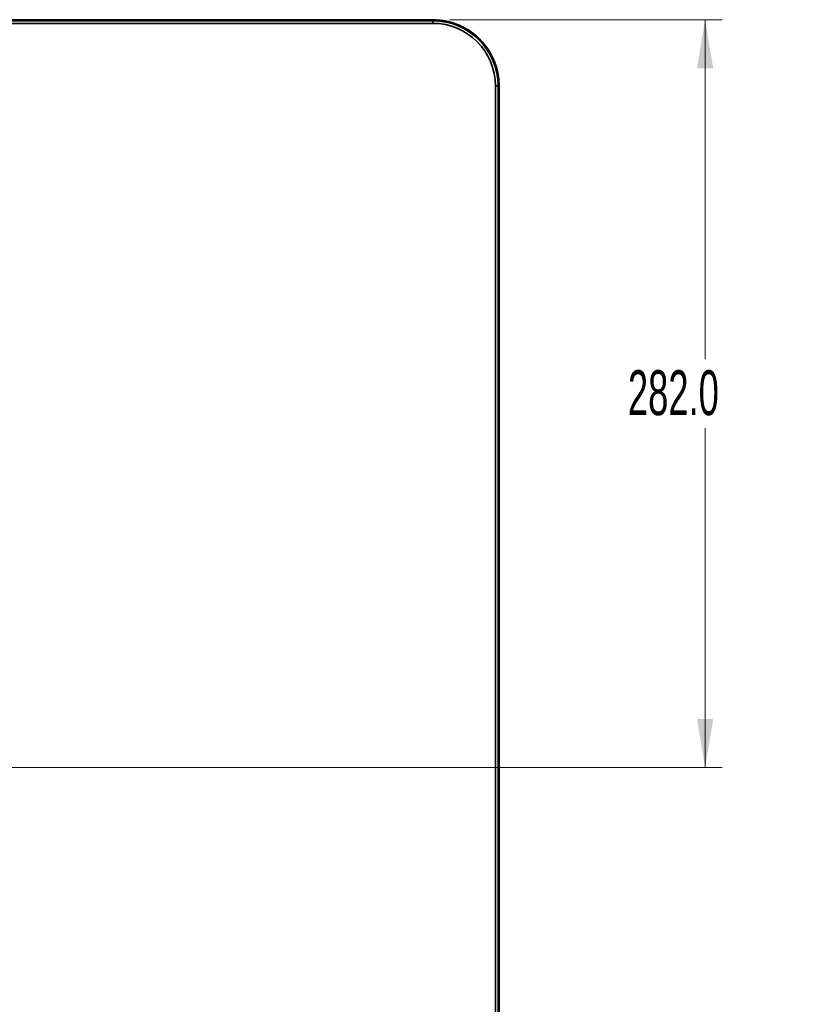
# Model space of a CAD drawing. Header units: millimetres. Extents: x 0 to 1118, y 0 to 864.
# Tile 192 of 250: x 727 to 800, y 649 to 742. Entities that reach past the tile are written whole.
import ezdxf

# ---------------------------------------------------------------- set-up
doc = ezdxf.new("R2010")
doc.units = ezdxf.units.MM
doc.styles.add('SLDTEXTSTYLE0', font='TXT', dxfattribs={"width": 0.605})
doc.dimstyles.new('SLDDIMSTYLE6', dxfattribs={"dimtxt": 4.233333, "dimasz": 4.572, "dimexe": 0, "dimexo": 0.0625, "dimgap": 1.058333, "dimtad": 0, "dimtih": 1, "dimtoh": 1, "dimdec": 1, "dimlfac": 4, "dimrnd": 1e-09, "dimzin": 4, "dimdsep": 46, "dimtxsty": 'SLDTEXTSTYLE0', "dimsah": 1, "dimcen": 0.09, "dimadec": 0, "dimazin": 1, "dimtfac": 1, "dimtofl": 0, "dimtmove": 0, "dimatfit": 3, "dimfxl": 1, "dimfrac": 2, "dimtolj": 1, "dimtzin": 12, "dimarcsym": 0})

# ---------------------------------------------------------------- blocks, each defined once
blk = doc.blocks.new('_D_31')
at = {"color": 7, "linetype": 'Continuous', "lineweight": 0}
for p, q in [((767.032, 742.075), (792.703, 742.075)), ((791.103, 742.075), (791.103, 710.073)), ((791.103, 671.575), (791.103, 703.576)), ((695.282, 671.575), (792.703, 671.575))]:
    blk.add_line(p, q, dxfattribs=at)
at = {"color": 7, "linetype": 'Continuous', "lineweight": 18}
for points in [[(791.103, 742.075), (790.341, 737.503), (791.865, 737.503)], [(791.103, 671.575), (791.865, 676.147), (790.341, 676.147)]]:
    blk.add_solid(points, dxfattribs=at)
at = {"color": 7, "linetype": 'Continuous', "lineweight": 18, "insert": (783.827, 709.033), "char_height": 4.2333, "attachment_point": 1, "style": 'SLDTEXTSTYLE0'}
blk.add_mtext('282.0', dxfattribs=at)
blk = doc.blocks.new('_D_32')
at = {"color": 7, "linetype": 'Continuous', "lineweight": 0}
for p, q in [((693.681, 669.974), (693.681, 586.496)), ((771.681, 615.474), (771.681, 586.496)), ((693.681, 588.096), (725.405, 588.096)), ((771.681, 588.096), (739.957, 588.096))]:
    blk.add_line(p, q, dxfattribs=at)
at = {"color": 7, "linetype": 'Continuous', "lineweight": 18}
for points in [[(693.681, 588.096), (698.253, 587.334), (698.253, 588.858)], [(771.681, 588.096), (767.109, 588.858), (767.109, 587.334)]]:
    blk.add_solid(points, dxfattribs=at)
at = {"color": 7, "linetype": 'Continuous', "lineweight": 18, "insert": (725.405, 590.305), "char_height": 4.2333, "attachment_point": 1, "style": 'SLDTEXTSTYLE0'}
blk.add_mtext('312.0', dxfattribs=at)

msp = doc.modelspace()

# ---------------------------------------------------------------- linework, layer by layer
at = {"color": 7, "linetype": 'Continuous', "lineweight": 35}
for p, q in [((765.431, 742.075), (635.806, 742.075)), ((635.809, 741.98), (765.431, 741.98)), ((765.431, 741.731), (635.815, 741.731)), ((765.431, 741.98), (765.431, 742.075)), ((765.431, 741.731), (765.431, 741.98)), ((771.337, 617.075), (771.337, 735.825)), ((771.337, 735.825), (771.587, 735.825)), ((771.587, 735.825), (771.587, 617.075)), ((771.681, 735.825), (771.587, 735.825)), ((771.681, 617.075), (771.681, 735.825))]:
    msp.add_line(p, q, dxfattribs=at)
for radius in [6.25, 6.156, 5.906]:
    msp.add_arc((765.431, 735.825), radius, 0, 90, dxfattribs=at)
for points in [[(768.036, 741.506), (767.617, 741.671), (766.78, 742.001), (765.881, 742.05), (765.431, 742.075)], [(771.681, 735.825), (771.67, 736.111), (771.647, 736.684), (771.464, 737.528), (771.175, 738.339), (770.776, 739.103), (770.276, 739.805), (769.684, 740.43), (769.015, 740.976), (768.514, 741.256), (768.264, 741.396)]]:
    msp.add_open_spline(points, degree=3, dxfattribs=at)

# ---------------------------------------------------------------- dimensions: what is measured, and where the dimension line sits
at = {"color": 7, "linetype": 'Continuous', "lineweight": 18}
dim = msp.add_linear_dim(base=(791.103, 742.075), p1=(693.681, 671.575), p2=(765.431, 742.075), angle=90, dimstyle='SLDDIMSTYLE6', dxfattribs=at)
dim.commit()
dim.dimension.update_dxf_attribs({"geometry": '_D_31', "text_midpoint": (791.103, 706.825), "dimtype": 160})
dim = msp.add_linear_dim(base=(771.681, 588.096), p1=(693.681, 671.575), p2=(771.681, 617.075), dimstyle='SLDDIMSTYLE6', dxfattribs=at)
dim.commit()
dim.dimension.update_dxf_attribs({"geometry": '_D_32', "text_midpoint": (732.681, 588.096), "dimtype": 160})

doc.saveas('drawing.dxf')
